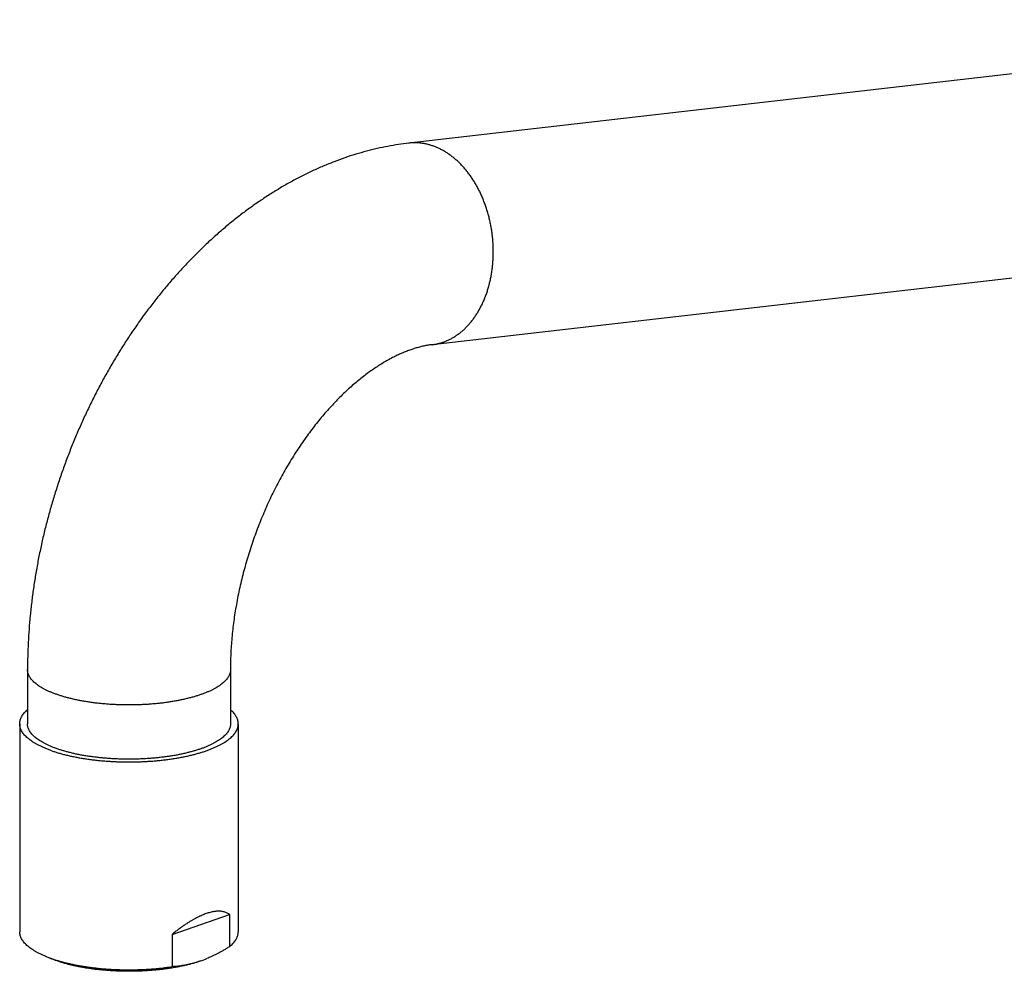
# Model space of a CAD drawing. Header units: millimetres. Extents: x 60 to 1006, y -469 to 372.
# Tile 1 of 10: x 60 to 186, y -469 to -347. Entities that reach past the tile are written whole.
import ezdxf

# ---------------------------------------------------------------- set-up
doc = ezdxf.new("R2010")
doc.units = ezdxf.units.MM
doc.header["$LTSCALE"] = 30.734
doc.layers.get('0').update_dxf_attribs({"linetype": 'CONTINUOUS'})

msp = doc.modelspace()

# ---------------------------------------------------------------- linework, layer by layer
at = {"color": 7, "linetype": 'CONTINUOUS'}
for p, q in [((247.17, -347.34), (109.43, -363.16)), ((250.14, -373.17), (112.4, -388.99)), ((60.57, -430.63), (60.57, -437.58)), ((86.57, -430.63), (86.57, -437.58)), ((59.57, -437.58), (59.57, -464.22)), ((87.57, -437.58), (87.57, -464.22)), ((79.09, -464.56), (86.44, -461.99)), ((86.44, -461.99), (86.44, -466.14)), ((79.09, -464.56), (79.09, -468.7)), ((62.86, -467.36), (63.63, -467.68))]:
    msp.add_line(p, q, dxfattribs=at)
for centre, radius, start, end in [((68.64, -453.37), 15.13, 247.5706, 250.7027), ((68.49, -455.93), 12.71, 247.5142, 247.6832), ((69.21, -451.79), 16.81, 250.6516, 250.783), ((77.9, -454.02), 14.76, 289.2362, 292.5102)]:
    msp.add_arc(centre, radius, start, end, dxfattribs=at)
for points, knots in [([(109.43, -363.16), (108.98, -363.21), (108.08, -363.33), (106.72, -363.56), (105.36, -363.85), (103.98, -364.19), (102.61, -364.58), (101.23, -365.03), (99.84, -365.54), (98.46, -366.1), (97.09, -366.71), (95.72, -367.38), (94.35, -368.1), (93, -368.87), (91.65, -369.7), (90.32, -370.58), (89, -371.5), (87.71, -372.48), (86.42, -373.5), (85.16, -374.57), (83.92, -375.68), (82.71, -376.83), (81.52, -378.03), (80.35, -379.26), (79.21, -380.53), (78.1, -381.84), (77.01, -383.18), (75.96, -384.56), (74.93, -385.96), (73.94, -387.4), (72.98, -388.86), (72.05, -390.35), (71.15, -391.87), (70.28, -393.41), (69.45, -394.97), (68.65, -396.56), (67.89, -398.16), (67.16, -399.78), (66.47, -401.42), (65.81, -403.08), (65.19, -404.75), (64.61, -406.43), (64.06, -408.13), (63.55, -409.83), (63.08, -411.55), (62.65, -413.27), (62.26, -415), (61.91, -416.74), (61.6, -418.47), (61.33, -420.21), (61.1, -421.96), (60.91, -423.7), (60.76, -425.43), (60.65, -427.17), (60.59, -428.9), (60.57, -430.05), (60.57, -430.63)], [0, 0, 0, 0, 0.015077, 0.030333, 0.045757, 0.061446, 0.077374, 0.093451, 0.109722, 0.126277, 0.142972, 0.159823, 0.176988, 0.194286, 0.211715, 0.229442, 0.247284, 0.265237, 0.283453, 0.301765, 0.320172, 0.338798, 0.357502, 0.37629, 0.395253, 0.414277, 0.433376, 0.452609, 0.47189, 0.491235, 0.510679, 0.530158, 0.54969, 0.569289, 0.588912, 0.608573, 0.628273, 0.647987, 0.66772, 0.687468, 0.707218, 0.726967, 0.74671, 0.766443, 0.78615, 0.805835, 0.825498, 0.845107, 0.864679, 0.88422, 0.903674, 0.92308, 0.942443, 0.961684, 0.980869, 1, 1, 1, 1]), ([(112.4, -388.99), (112.22, -389.01), (111.87, -389.06), (111.33, -389.16), (110.78, -389.29), (110.23, -389.45), (109.67, -389.63), (109.1, -389.84), (108.52, -390.08), (107.93, -390.35), (107.33, -390.65), (106.73, -390.97), (106.12, -391.33), (105.5, -391.71), (104.87, -392.13), (104.24, -392.57), (103.61, -393.05), (102.97, -393.56), (102.34, -394.1), (101.7, -394.66), (101.06, -395.26), (100.42, -395.89), (99.78, -396.55), (99.15, -397.24), (98.52, -397.95), (97.9, -398.7), (97.29, -399.47), (96.68, -400.27), (96.08, -401.09), (95.5, -401.94), (94.92, -402.81), (94.36, -403.71), (93.81, -404.63), (93.27, -405.57), (92.75, -406.52), (92.25, -407.5), (91.76, -408.49), (91.29, -409.5), (90.85, -410.52), (90.42, -411.56), (90.01, -412.61), (89.62, -413.66), (89.25, -414.73), (88.91, -415.8), (88.59, -416.88), (88.29, -417.96), (88.01, -419.04), (87.76, -420.12), (87.53, -421.2), (87.33, -422.28), (87.15, -423.36), (86.99, -424.42), (86.86, -425.49), (86.76, -426.54), (86.67, -427.58), (86.61, -428.61), (86.58, -429.62), (86.57, -430.29), (86.57, -430.63)], [0, 0, 0, 0, 0.010232, 0.020689, 0.031391, 0.042366, 0.053643, 0.065253, 0.07722, 0.089569, 0.102299, 0.115408, 0.12893, 0.142862, 0.157172, 0.17191, 0.187077, 0.202596, 0.218541, 0.234906, 0.251617, 0.268719, 0.28622, 0.304054, 0.322231, 0.340771, 0.359623, 0.378763, 0.398219, 0.417954, 0.437918, 0.458143, 0.478602, 0.499231, 0.520059, 0.541063, 0.562182, 0.58343, 0.604786, 0.626209, 0.647687, 0.669201, 0.690725, 0.712236, 0.733709, 0.755132, 0.776477, 0.797712, 0.81883, 0.839814, 0.860618, 0.881237, 0.901671, 0.921861, 0.941797, 0.961509, 0.980916, 1, 1, 1, 1]), ([(59.57, -437.58), (59.57, -437.56), (59.57, -437.47), (59.59, -437.3), (59.64, -437.09), (59.71, -436.87), (59.82, -436.66), (59.95, -436.45), (60.1, -436.24), (60.29, -436.03), (60.45, -435.88), (60.55, -435.79), (60.57, -435.77)], [0, 0, 0, 0, 0.025314, 0.126912, 0.230339, 0.336863, 0.447592, 0.563692, 0.685974, 0.81502, 0.951515, 1, 1, 1, 1]), ([(87.57, -437.58), (87.57, -437.52), (87.57, -437.4), (87.53, -437.2), (87.47, -436.98), (87.38, -436.77), (87.27, -436.55), (87.12, -436.34), (86.95, -436.13), (86.77, -435.94), (86.64, -435.82), (86.57, -435.77)], [0, 0, 0, 0, 0.075992, 0.178368, 0.283114, 0.391627, 0.504969, 0.623987, 0.749594, 0.882366, 1, 1, 1, 1]), ([(63.67, -441.03), (63.53, -440.98), (63.25, -440.87), (62.84, -440.71), (62.45, -440.54), (62.09, -440.37), (61.75, -440.19), (61.43, -440.01), (61.13, -439.82), (60.86, -439.62), (60.61, -439.42), (60.39, -439.22), (60.19, -439.02), (60.02, -438.81), (59.88, -438.6), (59.76, -438.39), (59.67, -438.17), (59.61, -437.96), (59.58, -437.76), (59.57, -437.63), (59.57, -437.58)], [0, 0, 0, 0, 0.080501, 0.158111, 0.232676, 0.304156, 0.372557, 0.437785, 0.499843, 0.55881, 0.61468, 0.667536, 0.717563, 0.76489, 0.809734, 0.85244, 0.893326, 0.932793, 0.971367, 1, 1, 1, 1]), ([(64.38, -440.78), (64.24, -440.73), (63.98, -440.64), (63.6, -440.48), (63.23, -440.33), (62.89, -440.16), (62.57, -439.99), (62.27, -439.82), (61.99, -439.64), (61.74, -439.46), (61.51, -439.27), (61.3, -439.08), (61.12, -438.89), (60.97, -438.69), (60.83, -438.49), (60.73, -438.29), (60.65, -438.09), (60.6, -437.88), (60.58, -437.71), (60.57, -437.61), (60.57, -437.58)], [0, 0, 0, 0, 0.081645, 0.160273, 0.235801, 0.308164, 0.377315, 0.443226, 0.505895, 0.565347, 0.62164, 0.674868, 0.725173, 0.772744, 0.817832, 0.860751, 0.901885, 0.941683, 0.980655, 1, 1, 1, 1]), ([(63.67, -441.03), (63.82, -441.08), (64.12, -441.18), (64.59, -441.32), (65.07, -441.46), (65.57, -441.58), (66.09, -441.7), (66.62, -441.81), (67.16, -441.92), (67.72, -442.01), (68.29, -442.1), (68.87, -442.17), (69.45, -442.24), (70.05, -442.3), (70.65, -442.35), (71.26, -442.39), (71.87, -442.42), (72.49, -442.44), (73.11, -442.45), (73.73, -442.46), (74.35, -442.45), (74.96, -442.43), (75.58, -442.41), (76.19, -442.37), (76.79, -442.33), (77.39, -442.27), (77.98, -442.21), (78.57, -442.14), (79.14, -442.06), (79.7, -441.96), (80.25, -441.87), (80.79, -441.76), (81.31, -441.64), (81.82, -441.52), (82.31, -441.39), (82.79, -441.25), (83.25, -441.11), (83.68, -440.95), (84.1, -440.79), (84.5, -440.63), (84.88, -440.46), (85.23, -440.28), (85.56, -440.1), (85.87, -439.91), (86.15, -439.72), (86.41, -439.52), (86.65, -439.32), (86.86, -439.12), (87.04, -438.91), (87.2, -438.71), (87.33, -438.49), (87.43, -438.28), (87.51, -438.06), (87.55, -437.85), (87.57, -437.68), (87.57, -437.59), (87.57, -437.58)], [0, 0, 0, 0, 0.018319, 0.037249, 0.056746, 0.076789, 0.097363, 0.118419, 0.139922, 0.161862, 0.184181, 0.206841, 0.229828, 0.253084, 0.276561, 0.30025, 0.324091, 0.34803, 0.372058, 0.396116, 0.420148, 0.444144, 0.468048, 0.491802, 0.515396, 0.538778, 0.56189, 0.584721, 0.607226, 0.629347, 0.651074, 0.672368, 0.693178, 0.713488, 0.733272, 0.752482, 0.771106, 0.789125, 0.8065, 0.823221, 0.839282, 0.854655, 0.869335, 0.883331, 0.896631, 0.909244, 0.921196, 0.9325, 0.943188, 0.953315, 0.962931, 0.972101, 0.980923, 0.989489, 0.997904, 1, 1, 1, 1]), ([(86.57, -437.58), (86.57, -437.61), (86.57, -437.71), (86.55, -437.88), (86.49, -438.09), (86.41, -438.29), (86.31, -438.49), (86.18, -438.69), (86.02, -438.89), (85.84, -439.08), (85.64, -439.27), (85.41, -439.46), (85.15, -439.64), (84.88, -439.82), (84.58, -439.99), (84.25, -440.16), (83.91, -440.33), (83.55, -440.48), (83.16, -440.64), (82.76, -440.78), (82.34, -440.92), (81.9, -441.06), (81.44, -441.18), (80.97, -441.3), (80.48, -441.42), (79.98, -441.52), (79.47, -441.62), (78.95, -441.7), (78.41, -441.78), (77.86, -441.85), (77.31, -441.92), (76.75, -441.97), (76.18, -442.02), (75.6, -442.05), (75.03, -442.08), (74.45, -442.1), (73.86, -442.11), (73.28, -442.11), (72.7, -442.1), (72.12, -442.08), (71.54, -442.05), (70.97, -442.02), (70.4, -441.97), (69.84, -441.92), (69.28, -441.85), (68.73, -441.78), (68.2, -441.7), (67.67, -441.62), (67.16, -441.52), (66.66, -441.42), (66.17, -441.3), (65.7, -441.18), (65.24, -441.06), (64.81, -440.92), (64.52, -440.83), (64.38, -440.78)], [0, 0, 0, 0, 0.004252, 0.012818, 0.021566, 0.030608, 0.040042, 0.049952, 0.060409, 0.071466, 0.083166, 0.095539, 0.108607, 0.122382, 0.13687, 0.15207, 0.167976, 0.184577, 0.20186, 0.219806, 0.238395, 0.257601, 0.277399, 0.297761, 0.318655, 0.340049, 0.361908, 0.384198, 0.40688, 0.429917, 0.453269, 0.476896, 0.500758, 0.524812, 0.549016, 0.573328, 0.597704, 0.622102, 0.646479, 0.67079, 0.694994, 0.719048, 0.74291, 0.766537, 0.789889, 0.812926, 0.835609, 0.857898, 0.879757, 0.901151, 0.922045, 0.942407, 0.962205, 0.981412, 1, 1, 1, 1]), ([(86.44, -461.99), (86.38, -461.95), (86.26, -461.88), (86.07, -461.78), (85.87, -461.71), (85.67, -461.65), (85.46, -461.61), (85.25, -461.59), (85.03, -461.59), (84.8, -461.6), (84.57, -461.62), (84.34, -461.66), (84.1, -461.71), (83.85, -461.78), (83.6, -461.85), (83.34, -461.94), (83.07, -462.05), (82.8, -462.17), (82.52, -462.3), (82.22, -462.44), (81.92, -462.6), (81.61, -462.78), (81.29, -462.98), (80.96, -463.19), (80.61, -463.42), (80.25, -463.67), (79.88, -463.94), (79.49, -464.24), (79.22, -464.45), (79.09, -464.56)], [0, 0, 0, 0, 0.026203, 0.051917, 0.077386, 0.102868, 0.128569, 0.154635, 0.181238, 0.208512, 0.236528, 0.265412, 0.295274, 0.326168, 0.358216, 0.391539, 0.426197, 0.462324, 0.500074, 0.539527, 0.580843, 0.624213, 0.669748, 0.717634, 0.768124, 0.821376, 0.877617, 0.937111, 1, 1, 1, 1]), ([(62.86, -467.36), (62.86, -467.36), (62.72, -467.3), (62.46, -467.19), (62.09, -467.01), (61.75, -466.83), (61.43, -466.65), (61.14, -466.46), (60.86, -466.27), (60.62, -466.07), (60.4, -465.87), (60.2, -465.67), (60.03, -465.46), (59.88, -465.25), (59.77, -465.04), (59.68, -464.82), (59.61, -464.61), (59.58, -464.41), (59.57, -464.27), (59.57, -464.22)], [0, 0, 0, 0, 0.00549, 0.093238, 0.177383, 0.25791, 0.334708, 0.407812, 0.477278, 0.543099, 0.605409, 0.664384, 0.720168, 0.773058, 0.823412, 0.871593, 0.918112, 0.963542, 1, 1, 1, 1]), ([(86.44, -466.14), (86.52, -466.08), (86.67, -465.95), (86.87, -465.74), (87.05, -465.54), (87.21, -465.33), (87.34, -465.12), (87.44, -464.9), (87.51, -464.69), (87.56, -464.47), (87.57, -464.31), (87.57, -464.23), (87.57, -464.22)], [0, 0, 0, 0, 0.132188, 0.257319, 0.375647, 0.487735, 0.594276, 0.695961, 0.793794, 0.888918, 0.98246, 1, 1, 1, 1]), ([(86.44, -466.14), (86.32, -466.22), (86.07, -466.37), (85.7, -466.59), (85.33, -466.8), (84.96, -467), (84.6, -467.19), (84.23, -467.36), (83.88, -467.52), (83.66, -467.62), (83.55, -467.66)], [0, 0, 0, 0, 0.134039, 0.265889, 0.395656, 0.523493, 0.64957, 0.773995, 0.896899, 1, 1, 1, 1]), ([(82.76, -467.96), (82.62, -468.01), (82.34, -468.11), (81.9, -468.24), (81.44, -468.37), (80.97, -468.48), (80.48, -468.6), (79.98, -468.7), (79.47, -468.8), (78.95, -468.89), (78.41, -468.96), (77.86, -469.04), (77.31, -469.1), (76.75, -469.15), (76.18, -469.2), (75.6, -469.23), (75.03, -469.26), (74.45, -469.28), (73.86, -469.29), (73.28, -469.29), (72.7, -469.28), (72.12, -469.26), (71.54, -469.23), (70.97, -469.2), (70.4, -469.15), (69.84, -469.1), (69.28, -469.04), (68.73, -468.96), (68.2, -468.89), (67.67, -468.8), (67.16, -468.7), (66.66, -468.6), (66.17, -468.48), (65.7, -468.37), (65.24, -468.24), (64.81, -468.11), (64.38, -467.96), (64, -467.83), (63.77, -467.73), (63.66, -467.69)], [0, 0, 0, 0, 0.02288, 0.046535, 0.07091, 0.095969, 0.121701, 0.148044, 0.174943, 0.202393, 0.230325, 0.258673, 0.287429, 0.316527, 0.345891, 0.375507, 0.405317, 0.43524, 0.465247, 0.495297, 0.525304, 0.555227, 0.585037, 0.614652, 0.644017, 0.673115, 0.701871, 0.730219, 0.758151, 0.7856, 0.8125, 0.838843, 0.864575, 0.889634, 0.914008, 0.937664, 0.960544, 0.982634, 1, 1, 1, 1]), ([(63.67, -467.67), (63.82, -467.72), (64.12, -467.82), (64.59, -467.96), (65.07, -468.09), (65.57, -468.22), (66.08, -468.34), (66.61, -468.45), (67.15, -468.55), (67.71, -468.65), (68.27, -468.73), (68.85, -468.81), (69.43, -468.88), (70.03, -468.94), (70.63, -468.99), (71.23, -469.03), (71.84, -469.06), (72.46, -469.08), (73.07, -469.09), (73.69, -469.1), (74.3, -469.09), (74.92, -469.07), (75.53, -469.05), (76.14, -469.01), (76.75, -468.97), (77.34, -468.92), (77.93, -468.85), (78.52, -468.78), (78.9, -468.73), (79.09, -468.7)], [0, 0, 0, 0, 0.030166, 0.061335, 0.093434, 0.126433, 0.160301, 0.194956, 0.230358, 0.266471, 0.303201, 0.340507, 0.378345, 0.416616, 0.455274, 0.494274, 0.53351, 0.572936, 0.612504, 0.652107, 0.691698, 0.731227, 0.77059, 0.809738, 0.848623, 0.887143, 0.925252, 0.962904, 1, 1, 1, 1]), ([(82.76, -467.96), (82.64, -468), (82.4, -468.08), (82.03, -468.2), (81.67, -468.3), (81.3, -468.38), (80.93, -468.46), (80.57, -468.53), (80.2, -468.59), (79.83, -468.64), (79.46, -468.67), (79.21, -468.69), (79.09, -468.7)], [0, 0, 0, 0, 0.102733, 0.204532, 0.305478, 0.405702, 0.5053, 0.604402, 0.703219, 0.801944, 0.900804, 1, 1, 1, 1])]:
    msp.add_open_spline(points, degree=3, knots=knots, dxfattribs=at)
at = {"color": 9, "linetype": 'CONTINUOUS'}
for points, knots in [([(112.51, -363.52), (112.38, -363.47), (112.1, -363.38), (111.69, -363.28), (111.27, -363.2), (110.85, -363.14), (110.43, -363.11), (110.01, -363.11), (109.68, -363.13), (109.49, -363.15), (109.43, -363.16)], [0, 0, 0, 0, 0.138909, 0.276311, 0.412408, 0.547419, 0.681576, 0.815122, 0.948311, 1, 1, 1, 1]), ([(112.4, -388.99), (112.48, -388.98), (112.71, -388.95), (113.06, -388.88), (113.47, -388.78), (113.87, -388.65), (114.26, -388.5), (114.65, -388.32), (115.03, -388.12), (115.4, -387.89), (115.77, -387.64), (116.12, -387.36), (116.46, -387.07), (116.79, -386.75), (117.11, -386.41), (117.42, -386.04), (117.71, -385.66), (117.99, -385.26), (118.26, -384.84), (118.51, -384.41), (118.75, -383.95), (118.97, -383.48), (119.17, -383), (119.36, -382.5), (119.53, -381.99), (119.68, -381.47), (119.82, -380.93), (119.93, -380.39), (120.03, -379.83), (120.11, -379.27), (120.18, -378.71), (120.22, -378.14), (120.24, -377.56), (120.25, -376.98), (120.24, -376.4), (120.21, -375.82), (120.16, -375.24), (120.09, -374.66), (120, -374.08), (119.9, -373.51), (119.77, -372.94), (119.63, -372.38), (119.47, -371.83), (119.3, -371.28), (119.1, -370.75), (118.89, -370.22), (118.67, -369.71), (118.43, -369.21), (118.17, -368.72), (117.9, -368.25), (117.62, -367.8), (117.32, -367.36), (117.01, -366.94), (116.68, -366.53), (116.35, -366.15), (116, -365.78), (115.65, -365.44), (115.28, -365.12), (114.91, -364.82), (114.52, -364.54), (114.13, -364.29), (113.74, -364.06), (113.33, -363.85), (112.93, -363.67), (112.65, -363.56), (112.51, -363.52)], [0, 0, 0, 0, 0.007928, 0.020905, 0.033923, 0.047006, 0.060177, 0.073458, 0.086871, 0.100436, 0.114168, 0.128085, 0.142198, 0.156521, 0.171061, 0.185826, 0.200821, 0.216049, 0.23151, 0.247205, 0.26313, 0.27928, 0.295651, 0.312234, 0.32902, 0.346, 0.363161, 0.380493, 0.39798, 0.415609, 0.433365, 0.451231, 0.469192, 0.487231, 0.50533, 0.523472, 0.541638, 0.559812, 0.577975, 0.596108, 0.614195, 0.632218, 0.65016, 0.668003, 0.685732, 0.70333, 0.720784, 0.738078, 0.7552, 0.772138, 0.78888, 0.805416, 0.821738, 0.837839, 0.853712, 0.869355, 0.884765, 0.89994, 0.914884, 0.929598, 0.944089, 0.958364, 0.972432, 0.986306, 1, 1, 1, 1]), ([(64.38, -433.83), (64.24, -433.78), (63.98, -433.69), (63.6, -433.53), (63.23, -433.38), (62.89, -433.21), (62.57, -433.04), (62.27, -432.87), (61.99, -432.69), (61.74, -432.51), (61.51, -432.32), (61.3, -432.13), (61.12, -431.94), (60.97, -431.74), (60.83, -431.54), (60.73, -431.34), (60.65, -431.14), (60.6, -430.93), (60.58, -430.76), (60.57, -430.66), (60.57, -430.63)], [0, 0, 0, 0, 0.081645, 0.160273, 0.235801, 0.308164, 0.377315, 0.443226, 0.505895, 0.565347, 0.62164, 0.674868, 0.725173, 0.772744, 0.817832, 0.860751, 0.901885, 0.941683, 0.980655, 1, 1, 1, 1]), ([(86.57, -430.63), (86.57, -430.66), (86.57, -430.76), (86.55, -430.93), (86.49, -431.14), (86.41, -431.34), (86.31, -431.54), (86.18, -431.74), (86.02, -431.94), (85.84, -432.13), (85.64, -432.32), (85.41, -432.51), (85.15, -432.69), (84.88, -432.87), (84.58, -433.04), (84.25, -433.21), (83.91, -433.38), (83.55, -433.53), (83.16, -433.69), (82.76, -433.83), (82.34, -433.97), (81.9, -434.11), (81.44, -434.23), (80.97, -434.35), (80.48, -434.47), (79.98, -434.57), (79.47, -434.67), (78.95, -434.75), (78.41, -434.83), (77.86, -434.91), (77.31, -434.97), (76.75, -435.02), (76.18, -435.07), (75.6, -435.1), (75.03, -435.13), (74.45, -435.15), (73.86, -435.16), (73.28, -435.16), (72.7, -435.15), (72.12, -435.13), (71.54, -435.1), (70.97, -435.07), (70.4, -435.02), (69.84, -434.97), (69.28, -434.91), (68.73, -434.83), (68.2, -434.75), (67.67, -434.67), (67.16, -434.57), (66.66, -434.47), (66.17, -434.35), (65.7, -434.23), (65.24, -434.11), (64.81, -433.97), (64.52, -433.88), (64.38, -433.83)], [0, 0, 0, 0, 0.004252, 0.012818, 0.021566, 0.030608, 0.040042, 0.049952, 0.060409, 0.071466, 0.083166, 0.095539, 0.108607, 0.122382, 0.13687, 0.15207, 0.167976, 0.184577, 0.20186, 0.219806, 0.238395, 0.257601, 0.277399, 0.297761, 0.318655, 0.340049, 0.361908, 0.384198, 0.40688, 0.429917, 0.453269, 0.476896, 0.500758, 0.524812, 0.549016, 0.573328, 0.597704, 0.622102, 0.646479, 0.67079, 0.694994, 0.719048, 0.74291, 0.766537, 0.789889, 0.812926, 0.835609, 0.857898, 0.879757, 0.901151, 0.922045, 0.942407, 0.962205, 0.981412, 1, 1, 1, 1])]:
    msp.add_open_spline(points, degree=3, knots=knots, dxfattribs=at)

doc.saveas('drawing.dxf')
